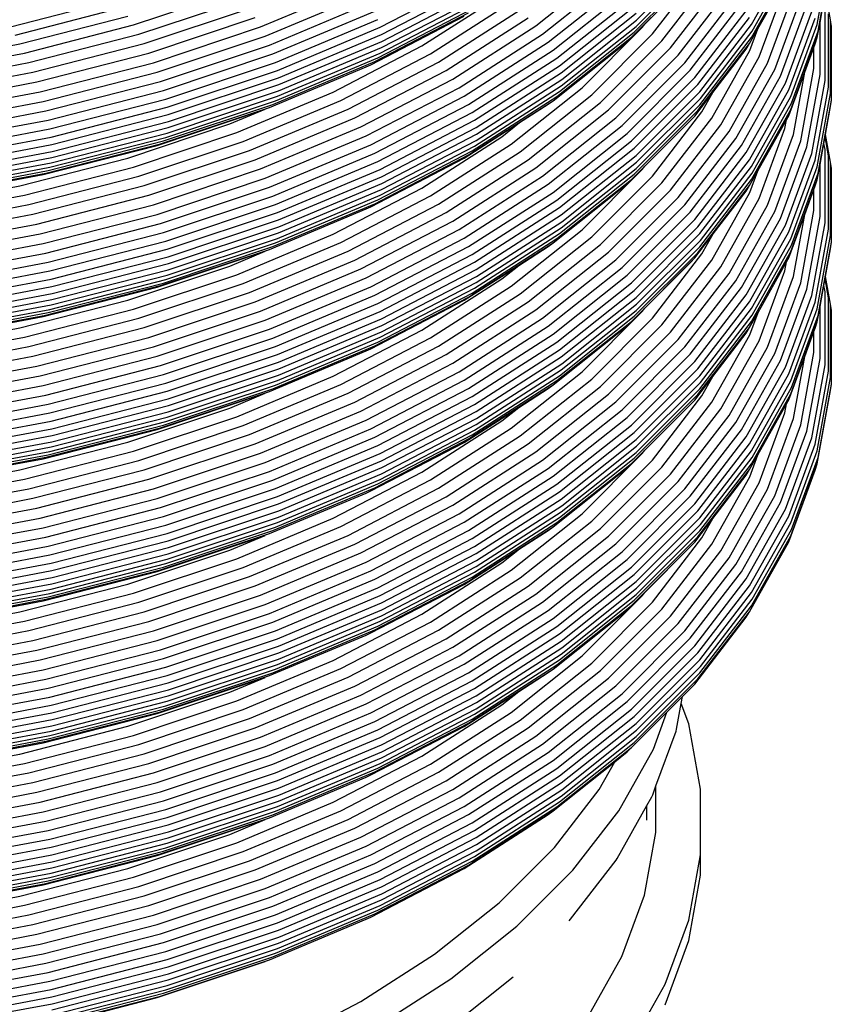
# Model space of a CAD drawing. Extents: x -19547 to -11561, y 2096 to 5601.
# Tile 31 of 168: x -19187 to -19178, y 3428 to 3439. Entities that reach past the tile are written whole.
import ezdxf

# ---------------------------------------------------------------- set-up
doc = ezdxf.new("R2010")
doc.units = 0
doc.header["$MEASUREMENT"] = 0
doc.layers.add('TANK', color=2, linetype='CONTINUOUS')
doc.layers.add('TANK-SLOPE', color=2, linetype='CONTINUOUS')

# ---------------------------------------------------------------- blocks, each defined once
blk = doc.blocks.new('A$C3406478A')
at = {"layer": 'TANK'}
for p, q in [((16.535, 105.92), (16.988, 106.724)), ((17.292, 105.919), (17.446, 106.76)), ((15.206, 105.899), (15.939, 106.632)), ((15.213, 105.971), (15.946, 106.704)), ((16.543, 105.843), (16.996, 106.648)), ((17.301, 105.843), (17.454, 106.685)), ((14.051, 105.905), (14.889, 106.571)), ((14.129, 105.81), (14.974, 106.481)), ((15.152, 105.773), (15.882, 106.502)), ((15.186, 105.833), (15.918, 106.565)), ((15.395, 105.811), (15.965, 106.551)), ((16.535, 105.77), (16.988, 106.575)), ((10.884, 105.892), (12.037, 106.376)), ((12.26, 105.888), (13.347, 106.453)), ((12.275, 105.804), (13.364, 106.37)), ((14.195, 105.716), (15.045, 106.391)), ((15.307, 105.924), (15.83, 106.448)), ((15.504, 105.731), (16.079, 106.477)), ((15.602, 105.65), (16.182, 106.402)), ((16.608, 105.871), (16.938, 106.457)), ((9.42, 105.915), (10.61, 106.311)), ((10.938, 105.786), (12.1, 106.273)), ((12.28, 105.725), (13.37, 106.292)), ((12.741, 105.673), (13.66, 106.262)), ((14.25, 105.624), (15.104, 106.303)), ((15.692, 105.566), (16.276, 106.323)), ((16.623, 105.55), (16.92, 106.355)), ((16.72, 105.477), (17.019, 106.289)), ((17.446, 105.972), (17.387, 106.291)), ((8.003, 105.895), (9.214, 106.206)), ((9.483, 105.809), (10.685, 106.209)), ((10.985, 105.682), (12.154, 106.172)), ((12.26, 105.59), (13.347, 106.155)), ((12.275, 105.654), (13.364, 106.221)), ((12.839, 105.583), (13.768, 106.179)), ((14.295, 105.534), (15.152, 106.215)), ((15.768, 105.481), (16.356, 106.243)), ((15.83, 105.394), (16.421, 106.161)), ((16.802, 105.402), (17.103, 106.218)), ((16.87, 105.325), (17.172, 106.146)), ((17.324, 105.944), (17.369, 106.188)), ((8.059, 105.799), (9.285, 106.114)), ((9.543, 105.701), (10.757, 106.105)), ((11.023, 105.582), (12.198, 106.075)), ((12.198, 105.493), (13.278, 106.054)), ((12.235, 105.537), (13.319, 106.1)), ((12.933, 105.488), (13.871, 106.089)), ((14.326, 105.446), (15.186, 106.129)), ((14.345, 105.364), (15.206, 106.049)), ((15.882, 105.31), (16.475, 106.079)), ((16.926, 105.247), (17.229, 106.071)), ((17.382, 105.274), (17.382, 106.116)), ((17.422, 105.199), (17.422, 106.044)), ((8.113, 105.698), (9.354, 106.017)), ((8.166, 105.592), (9.42, 105.915)), ((9.598, 105.591), (10.823, 105.999)), ((11.054, 105.484), (12.235, 105.979)), ((12.154, 105.457), (13.228, 106.015)), ((13.019, 105.391), (13.965, 105.998)), ((14.351, 105.286), (15.213, 105.971)), ((15.104, 105.721), (15.307, 105.924)), ((15.278, 105.886), (15.307, 105.924)), ((15.918, 105.228), (16.513, 105.999)), ((15.939, 105.147), (16.535, 105.92)), ((16.965, 105.168), (17.269, 105.994)), ((16.988, 105.091), (17.292, 105.919)), ((17.292, 105.769), (17.324, 105.944)), ((17.324, 105.345), (17.324, 105.944)), ((17.454, 105.897), (17.446, 105.972)), ((17.446, 105.125), (17.446, 105.972)), ((8.215, 105.483), (9.483, 105.809)), ((9.649, 105.48), (10.884, 105.892)), ((11.077, 105.391), (12.26, 105.888)), ((11.089, 105.307), (12.275, 105.804)), ((13.097, 105.293), (14.051, 105.905)), ((13.168, 105.193), (14.129, 105.81)), ((14.326, 105.15), (15.186, 105.833)), ((14.345, 105.215), (15.206, 105.899)), ((14.584, 105.192), (15.278, 105.886)), ((14.695, 105.111), (15.395, 105.811)), ((15.946, 105.07), (16.543, 105.843)), ((16.513, 105.702), (16.608, 105.871)), ((16.516, 105.62), (16.608, 105.871)), ((16.996, 105.015), (17.301, 105.843)), ((17.454, 105.05), (17.454, 105.897)), ((6.822, 105.455), (8.113, 105.698)), ((8.263, 105.371), (9.543, 105.701)), ((9.694, 105.371), (10.938, 105.786)), ((11.094, 105.228), (12.28, 105.725)), ((13.228, 105.096), (14.195, 105.716)), ((14.25, 105.043), (15.104, 105.721)), ((14.295, 105.092), (15.152, 105.773)), ((14.796, 105.024), (15.504, 105.731)), ((15.918, 104.93), (16.513, 105.702)), ((15.939, 104.997), (16.535, 105.77)), ((16.475, 105.637), (16.513, 105.702)), ((16.988, 104.942), (17.292, 105.769)), ((17.254, 105.655), (17.269, 105.696)), ((17.269, 105.696), (17.292, 105.769)), ((6.86, 105.347), (8.166, 105.592)), ((8.306, 105.259), (9.598, 105.591)), ((9.733, 105.265), (10.985, 105.682)), ((9.765, 105.162), (11.023, 105.582)), ((11.077, 105.094), (12.26, 105.59)), ((11.089, 105.157), (12.275, 105.654)), ((11.721, 105.142), (12.741, 105.673)), ((11.808, 105.047), (12.839, 105.583)), ((13.278, 105.001), (14.25, 105.624)), ((14.889, 104.937), (15.602, 105.65)), ((16.079, 104.844), (16.516, 105.62)), ((16.091, 105.139), (16.475, 105.637)), ((17.149, 105.37), (17.254, 105.655)), ((17.254, 105.413), (17.254, 105.655)), ((6.895, 105.235), (8.215, 105.483)), ((8.346, 105.145), (9.649, 105.48)), ((9.791, 105.063), (11.054, 105.484)), ((11.023, 105), (12.198, 105.493)), ((11.054, 105.042), (12.235, 105.537)), ((11.891, 104.946), (12.933, 105.488)), ((13.319, 104.908), (14.295, 105.534)), ((14.974, 104.848), (15.692, 105.566)), ((15.045, 104.758), (15.768, 105.481)), ((16.182, 104.767), (16.623, 105.55)), ((16.276, 104.689), (16.72, 105.477)), ((6.93, 105.121), (8.263, 105.371)), ((8.382, 105.034), (9.694, 105.371)), ((9.809, 104.969), (11.077, 105.391)), ((10.985, 104.966), (12.1, 105.432)), ((11.968, 104.845), (13.019, 105.391)), ((12.1, 105.432), (12.154, 105.457)), ((13.347, 104.818), (14.326, 105.446)), ((13.364, 104.735), (14.345, 105.364)), ((15.104, 104.668), (15.83, 105.394)), ((16.356, 104.608), (16.802, 105.402)), ((16.965, 104.87), (17.149, 105.37)), ((17.019, 104.654), (17.149, 105.37)), ((17.103, 104.583), (17.254, 105.413)), ((6.961, 105.007), (8.306, 105.259)), ((8.413, 104.925), (9.733, 105.265)), ((9.82, 104.884), (11.089, 105.307)), ((12.037, 104.743), (13.097, 105.293)), ((13.37, 104.657), (14.351, 105.286)), ((15.152, 104.58), (15.882, 105.31)), ((16.421, 104.528), (16.87, 105.325)), ((16.475, 104.446), (16.926, 105.247)), ((17.172, 104.511), (17.324, 105.345)), ((17.229, 104.436), (17.382, 105.274)), ((6.99, 104.891), (8.346, 105.145)), ((8.438, 104.821), (9.765, 105.162)), ((9.82, 104.734), (11.089, 105.157)), ((9.824, 104.805), (11.094, 105.228)), ((10.61, 104.676), (11.721, 105.142)), ((12.1, 104.638), (13.168, 105.193)), ((13.347, 104.522), (14.326, 105.15)), ((13.364, 104.586), (14.345, 105.215)), ((13.768, 104.544), (14.584, 105.192)), ((15.186, 104.496), (15.918, 105.228)), ((15.206, 104.414), (15.939, 105.147)), ((15.882, 104.867), (16.091, 105.139)), ((15.965, 104.916), (16.091, 105.139)), ((16.513, 104.365), (16.965, 105.168)), ((17.269, 104.359), (17.422, 105.199)), ((17.292, 104.284), (17.446, 105.125)), ((7.016, 104.777), (8.382, 105.034)), ((8.458, 104.72), (9.791, 105.063)), ((9.791, 104.621), (11.054, 105.042)), ((9.809, 104.671), (11.077, 105.094)), ((10.685, 104.576), (11.808, 105.047)), ((12.154, 104.537), (13.228, 105.096)), ((13.278, 104.419), (14.25, 105.043)), ((13.319, 104.466), (14.295, 105.092)), ((13.871, 104.456), (14.695, 105.111)), ((13.965, 104.363), (14.796, 105.024)), ((14.195, 105.002), (14.25, 105.043)), ((15.213, 104.336), (15.946, 105.07)), ((16.535, 104.287), (16.988, 105.091)), ((16.543, 104.21), (16.996, 105.015)), ((17.301, 104.208), (17.454, 105.05)), ((17.446, 104.976), (17.454, 105.05)), ((7.038, 104.667), (8.413, 104.925)), ((8.473, 104.625), (9.809, 104.969)), ((9.694, 104.53), (10.938, 104.945)), ((9.733, 104.549), (10.985, 104.966)), ((9.765, 104.581), (11.023, 105)), ((10.53, 104.776), (10.938, 104.945)), ((10.757, 104.47), (11.891, 104.946)), ((12.198, 104.44), (13.278, 105.001)), ((12.235, 104.344), (13.319, 104.908)), ((13.866, 104.791), (14.195, 105.002)), ((14.051, 104.27), (14.889, 104.937)), ((15.186, 104.198), (15.918, 104.93)), ((15.206, 104.264), (15.939, 104.997)), ((15.395, 104.177), (15.965, 104.916)), ((16.535, 104.137), (16.988, 104.942)), ((17.387, 104.656), (17.446, 104.976)), ((7.056, 104.562), (8.438, 104.821)), ((8.481, 104.54), (9.82, 104.884)), ((8.484, 104.46), (9.824, 104.805)), ((10.823, 104.365), (11.968, 104.845)), ((12.26, 104.253), (13.347, 104.818)), ((13.228, 104.382), (13.866, 104.791)), ((13.66, 104.627), (13.866, 104.791)), ((14.129, 104.177), (14.974, 104.848)), ((15.152, 104.138), (15.882, 104.867)), ((15.307, 104.29), (15.83, 104.813)), ((15.504, 104.098), (16.079, 104.844)), ((15.83, 104.813), (15.882, 104.867)), ((16.608, 104.236), (16.938, 104.822)), ((16.92, 104.722), (16.938, 104.822)), ((16.938, 104.822), (16.965, 104.87)), ((7.071, 104.46), (8.458, 104.72)), ((8.473, 104.328), (9.809, 104.671)), ((8.481, 104.39), (9.82, 104.734)), ((9.354, 104.384), (10.53, 104.776)), ((9.42, 104.28), (10.61, 104.676)), ((10.884, 104.259), (12.037, 104.743)), ((12.275, 104.169), (13.364, 104.735)), ((14.195, 104.083), (15.045, 104.758)), ((14.25, 103.989), (15.104, 104.668)), ((15.602, 104.015), (16.182, 104.767)), ((15.692, 103.931), (16.276, 104.689)), ((16.623, 103.917), (16.92, 104.722)), ((7.081, 104.364), (8.473, 104.625)), ((8.438, 104.24), (9.765, 104.581)), ((8.458, 104.278), (9.791, 104.621)), ((9.483, 104.176), (10.685, 104.576)), ((10.938, 104.151), (12.1, 104.638)), ((12.275, 104.02), (13.364, 104.586)), ((12.28, 104.091), (13.37, 104.657)), ((12.741, 104.038), (13.66, 104.627)), ((14.295, 103.899), (15.152, 104.58)), ((15.768, 103.846), (16.356, 104.608)), ((16.72, 103.843), (17.019, 104.654)), ((16.802, 103.767), (17.103, 104.583)), ((17.369, 104.553), (17.382, 104.629)), ((17.382, 104.629), (17.387, 104.656)), ((17.422, 104.411), (17.382, 104.629)), ((17.446, 104.337), (17.387, 104.656)), ((7.088, 104.278), (8.481, 104.54)), ((7.09, 104.199), (8.484, 104.46)), ((8.382, 104.193), (9.694, 104.53)), ((8.413, 104.21), (9.733, 104.549)), ((9.543, 104.066), (10.757, 104.47)), ((10.985, 104.047), (12.154, 104.537)), ((12.235, 103.902), (13.319, 104.466)), ((12.26, 103.957), (13.347, 104.522)), ((12.839, 103.949), (13.768, 104.544)), ((12.933, 103.855), (13.871, 104.456)), ((14.326, 103.813), (15.186, 104.496)), ((15.83, 103.761), (16.421, 104.528)), ((15.882, 103.677), (16.475, 104.446)), ((16.87, 103.69), (17.172, 104.511)), ((17.324, 104.309), (17.369, 104.553)), ((17.382, 104.481), (17.369, 104.553)), ((17.382, 103.639), (17.382, 104.481)), ((7.088, 104.128), (8.481, 104.39)), ((8.113, 104.065), (9.354, 104.384)), ((9.598, 103.956), (10.823, 104.365)), ((11.023, 103.947), (12.198, 104.44)), ((11.054, 103.849), (12.235, 104.344)), ((12.154, 103.824), (13.228, 104.382)), ((12.198, 103.858), (13.278, 104.419)), ((13.019, 103.756), (13.965, 104.363)), ((14.345, 103.729), (15.206, 104.414)), ((14.351, 103.651), (15.213, 104.336)), ((15.918, 103.593), (16.513, 104.365)), ((16.926, 103.612), (17.229, 104.436)), ((16.965, 103.533), (17.269, 104.359)), ((17.422, 103.566), (17.422, 104.411)), ((17.446, 103.491), (17.446, 104.337)), ((17.454, 104.262), (17.446, 104.337)), ((7.056, 103.98), (8.438, 104.24)), ((7.071, 104.018), (8.458, 104.278)), ((7.081, 104.067), (8.473, 104.328)), ((8.166, 103.957), (9.42, 104.28)), ((9.649, 103.847), (10.884, 104.259)), ((11.077, 103.756), (12.26, 104.253)), ((13.097, 103.659), (14.051, 104.27)), ((14.345, 103.58), (15.206, 104.264)), ((14.584, 103.557), (15.278, 104.251)), ((15.104, 104.087), (15.307, 104.29)), ((15.278, 104.251), (15.307, 104.29)), ((15.939, 103.514), (16.535, 104.287)), ((16.513, 104.067), (16.608, 104.236)), ((16.516, 103.986), (16.608, 104.236)), ((16.988, 103.456), (17.292, 104.284)), ((17.292, 104.134), (17.324, 104.309)), ((17.324, 103.71), (17.324, 104.309)), ((17.454, 103.416), (17.454, 104.262)), ((7.016, 103.937), (8.382, 104.193)), ((7.038, 103.952), (8.413, 104.21)), ((8.215, 103.85), (9.483, 104.176)), ((9.694, 103.736), (10.938, 104.151)), ((11.089, 103.672), (12.275, 104.169)), ((13.168, 103.56), (14.129, 104.177)), ((14.295, 103.457), (15.152, 104.138)), ((14.326, 103.515), (15.186, 104.198)), ((14.695, 103.476), (15.395, 104.177)), ((15.939, 103.364), (16.535, 104.137)), ((15.946, 103.436), (16.543, 104.21)), ((16.988, 103.307), (17.292, 104.134)), ((16.996, 103.38), (17.301, 104.208)), ((17.269, 104.063), (17.292, 104.134)), ((6.822, 103.822), (8.113, 104.065)), ((8.263, 103.737), (9.543, 104.066)), ((9.733, 103.63), (10.985, 104.047)), ((11.089, 103.522), (12.275, 104.02)), ((11.094, 103.593), (12.28, 104.091)), ((11.721, 103.508), (12.741, 104.038)), ((13.228, 103.463), (14.195, 104.083)), ((13.278, 103.366), (14.25, 103.989)), ((14.25, 103.408), (15.104, 104.087)), ((14.796, 103.391), (15.504, 104.098)), ((14.889, 103.302), (15.602, 104.015)), ((15.918, 103.295), (16.513, 104.067)), ((16.094, 103.51), (16.475, 104.004)), ((16.475, 104.004), (16.513, 104.067)), ((17.149, 103.736), (17.254, 104.022)), ((17.254, 104.022), (17.269, 104.063)), ((17.254, 103.78), (17.254, 104.022)), ((6.86, 103.712), (8.166, 103.957)), ((8.306, 103.624), (9.598, 103.956)), ((9.765, 103.527), (11.023, 103.947)), ((11.054, 103.407), (12.235, 103.902)), ((11.077, 103.46), (12.26, 103.957)), ((11.808, 103.412), (12.839, 103.949)), ((13.319, 103.273), (14.295, 103.899)), ((14.974, 103.213), (15.692, 103.931)), ((16.079, 103.209), (16.516, 103.986)), ((16.182, 103.134), (16.623, 103.917)), ((6.895, 103.602), (8.215, 103.85)), ((8.346, 103.512), (9.649, 103.847)), ((9.791, 103.428), (11.054, 103.849)), ((10.985, 103.333), (12.1, 103.799)), ((11.023, 103.365), (12.198, 103.858)), ((11.891, 103.313), (12.933, 103.855)), ((12.1, 103.799), (12.154, 103.824)), ((13.347, 103.185), (14.326, 103.813)), ((15.045, 103.123), (15.768, 103.846)), ((16.276, 103.054), (16.72, 103.843)), ((16.356, 102.973), (16.802, 103.767)), ((17.103, 102.95), (17.254, 103.78)), ((6.93, 103.487), (8.263, 103.737)), ((8.382, 103.399), (9.694, 103.736)), ((9.809, 103.334), (11.077, 103.756)), ((9.82, 103.249), (11.089, 103.672)), ((11.968, 103.21), (13.019, 103.756)), ((12.037, 103.108), (13.097, 103.659)), ((13.364, 103.101), (14.345, 103.729)), ((13.37, 103.022), (14.351, 103.651)), ((15.104, 103.035), (15.83, 103.761)), ((15.152, 102.947), (15.882, 103.677)), ((16.421, 102.893), (16.87, 103.69)), ((16.965, 103.237), (17.149, 103.736)), ((17.019, 103.021), (17.149, 103.736)), ((17.172, 102.876), (17.324, 103.71)), ((6.961, 103.372), (8.306, 103.624)), ((8.413, 103.29), (9.733, 103.63)), ((9.824, 103.17), (11.094, 103.593)), ((12.1, 103.005), (13.168, 103.56)), ((13.364, 102.951), (14.345, 103.58)), ((13.768, 102.909), (14.584, 103.557)), ((15.186, 102.861), (15.918, 103.593)), ((16.475, 102.811), (16.926, 103.612)), ((17.229, 102.801), (17.382, 103.639)), ((17.269, 102.726), (17.422, 103.566)), ((6.99, 103.258), (8.346, 103.512)), ((8.438, 103.186), (9.765, 103.527)), ((8.458, 103.086), (9.791, 103.428)), ((9.809, 103.038), (11.077, 103.46)), ((9.82, 103.099), (11.089, 103.522)), ((10.61, 103.042), (11.721, 103.508)), ((12.154, 102.904), (13.228, 103.463)), ((13.319, 102.831), (14.295, 103.457)), ((13.347, 102.887), (14.326, 103.515)), ((13.871, 102.821), (14.695, 103.476)), ((15.206, 102.781), (15.939, 103.514)), ((15.213, 102.703), (15.946, 103.436)), ((15.882, 103.234), (16.094, 103.51)), ((15.965, 103.281), (16.094, 103.51)), ((16.513, 102.73), (16.965, 103.533)), ((16.535, 102.652), (16.988, 103.456)), ((17.292, 102.649), (17.446, 103.491)), ((7.016, 103.143), (8.382, 103.399)), ((8.473, 102.991), (9.809, 103.334)), ((9.694, 102.897), (10.938, 103.312)), ((9.733, 102.916), (10.985, 103.333)), ((9.765, 102.946), (11.023, 103.365)), ((9.791, 102.986), (11.054, 103.407)), ((10.53, 103.141), (10.938, 103.312)), ((10.685, 102.941), (11.808, 103.412)), ((10.757, 102.837), (11.891, 103.313)), ((12.198, 102.805), (13.278, 103.366)), ((13.278, 102.785), (14.25, 103.408)), ((13.855, 103.149), (14.195, 103.367)), ((13.965, 102.73), (14.796, 103.391)), ((14.195, 103.367), (14.25, 103.408)), ((15.206, 102.631), (15.939, 103.364)), ((16.543, 102.575), (16.996, 103.38)), ((17.301, 102.574), (17.454, 103.416)), ((17.388, 103.022), (17.446, 103.341)), ((17.446, 103.341), (17.454, 103.416)), ((7.038, 103.032), (8.413, 103.29)), ((8.481, 102.905), (9.82, 103.249)), ((10.823, 102.73), (11.968, 103.21)), ((12.235, 102.709), (13.319, 103.273)), ((14.051, 102.636), (14.889, 103.302)), ((14.129, 102.542), (14.974, 103.213)), ((15.152, 102.505), (15.882, 103.234)), ((15.186, 102.564), (15.918, 103.295)), ((15.395, 102.542), (15.965, 103.281)), ((15.504, 102.463), (16.079, 103.209)), ((15.83, 103.18), (15.882, 103.234)), ((16.535, 102.502), (16.988, 103.307)), ((16.938, 103.189), (16.965, 103.237)), ((7.056, 102.927), (8.438, 103.186)), ((7.071, 102.825), (8.458, 103.086)), ((8.481, 102.755), (9.82, 103.099)), ((8.484, 102.825), (9.824, 103.17)), ((9.354, 102.749), (10.53, 103.141)), ((10.884, 102.624), (12.037, 103.108)), ((12.26, 102.62), (13.347, 103.185)), ((12.275, 102.534), (13.364, 103.101)), ((13.228, 102.747), (13.855, 103.149)), ((13.66, 102.994), (13.855, 103.149)), ((14.195, 102.448), (15.045, 103.123)), ((15.307, 102.656), (15.83, 103.18)), ((15.602, 102.382), (16.182, 103.134)), ((16.61, 102.607), (16.938, 103.189)), ((16.623, 102.282), (16.92, 103.087)), ((16.92, 103.087), (16.938, 103.189)), ((7.081, 102.73), (8.473, 102.991)), ((8.458, 102.643), (9.791, 102.986)), ((8.473, 102.695), (9.809, 103.038)), ((9.42, 102.645), (10.61, 103.042)), ((10.938, 102.518), (12.1, 103.005)), ((12.28, 102.456), (13.37, 103.022)), ((12.741, 102.405), (13.66, 102.994)), ((14.25, 102.356), (15.104, 103.035)), ((15.692, 102.296), (16.276, 103.054)), ((15.768, 102.211), (16.356, 102.973)), ((16.72, 102.209), (17.019, 103.021)), ((17.369, 102.918), (17.382, 102.994)), ((17.382, 102.994), (17.388, 103.022)), ((17.422, 102.776), (17.382, 102.994)), ((17.446, 102.704), (17.388, 103.022)), ((7.088, 102.643), (8.481, 102.905)), ((8.382, 102.56), (9.694, 102.897)), ((8.413, 102.576), (9.733, 102.916)), ((8.438, 102.605), (9.765, 102.946)), ((9.483, 102.541), (10.685, 102.941)), ((10.985, 102.414), (12.154, 102.904)), ((12.26, 102.322), (13.347, 102.887)), ((12.275, 102.385), (13.364, 102.951)), ((12.839, 102.314), (13.768, 102.909)), ((14.295, 102.266), (15.152, 102.947)), ((14.326, 102.178), (15.186, 102.861)), ((15.83, 102.126), (16.421, 102.893)), ((16.802, 102.134), (17.103, 102.95)), ((16.87, 102.056), (17.172, 102.876)), ((17.324, 102.674), (17.369, 102.918)), ((17.382, 102.846), (17.369, 102.918)), ((7.088, 102.494), (8.481, 102.755)), ((7.09, 102.564), (8.484, 102.825)), ((8.113, 102.43), (9.354, 102.749)), ((9.543, 102.433), (10.757, 102.837)), ((11.023, 102.312), (12.198, 102.805)), ((12.154, 102.189), (13.228, 102.747)), ((12.198, 102.223), (13.278, 102.785)), ((12.235, 102.267), (13.319, 102.831)), ((12.933, 102.22), (13.871, 102.821)), ((14.345, 102.096), (15.206, 102.781)), ((15.882, 102.042), (16.475, 102.811)), ((16.926, 101.977), (17.229, 102.801)), ((17.382, 102.004), (17.382, 102.846)), ((17.422, 101.931), (17.422, 102.776)), ((7.071, 102.383), (8.458, 102.643)), ((7.081, 102.434), (8.473, 102.695)), ((8.166, 102.323), (9.42, 102.645)), ((9.598, 102.321), (10.823, 102.73)), ((11.054, 102.214), (12.235, 102.709)), ((13.019, 102.123), (13.965, 102.73)), ((13.097, 102.024), (14.051, 102.636)), ((14.345, 101.947), (15.206, 102.631)), ((14.351, 102.018), (15.213, 102.703)), ((15.104, 102.453), (15.307, 102.656)), ((15.278, 102.618), (15.307, 102.656)), ((15.918, 101.958), (16.513, 102.73)), ((15.939, 101.879), (16.535, 102.652)), ((16.965, 101.9), (17.269, 102.726)), ((16.988, 101.822), (17.292, 102.649)), ((17.292, 102.499), (17.324, 102.674)), ((17.324, 102.077), (17.324, 102.674)), ((17.446, 101.858), (17.446, 102.704)), ((17.454, 102.629), (17.446, 102.704)), ((17.454, 101.782), (17.454, 102.629)), ((7.016, 102.303), (8.382, 102.56)), ((7.038, 102.319), (8.413, 102.576)), ((7.056, 102.345), (8.438, 102.605)), ((8.215, 102.215), (9.483, 102.541)), ((9.649, 102.212), (10.884, 102.624)), ((9.694, 102.103), (10.938, 102.518)), ((11.077, 102.123), (12.26, 102.62)), ((11.089, 102.037), (12.275, 102.534)), ((13.168, 101.925), (14.129, 102.542)), ((14.326, 101.88), (15.186, 102.564)), ((14.584, 101.924), (15.278, 102.618)), ((14.695, 101.841), (15.395, 102.542)), ((15.946, 101.802), (16.543, 102.575)), ((16.513, 102.434), (16.61, 102.607)), ((16.516, 102.351), (16.61, 102.607)), ((16.996, 101.745), (17.301, 102.574)), ((6.822, 102.188), (8.113, 102.43)), ((8.263, 102.104), (9.543, 102.433)), ((9.733, 101.997), (10.985, 102.414)), ((11.094, 101.958), (12.28, 102.456)), ((11.721, 101.875), (12.741, 102.405)), ((13.228, 101.828), (14.195, 102.448)), ((14.25, 101.775), (15.104, 102.453)), ((14.295, 101.824), (15.152, 102.505)), ((14.796, 101.756), (15.504, 102.463)), ((15.918, 101.662), (16.513, 102.434)), ((15.939, 101.729), (16.535, 102.502)), ((16.475, 102.369), (16.513, 102.434)), ((16.988, 101.672), (17.292, 102.499)), ((17.254, 102.387), (17.269, 102.428)), ((17.269, 102.428), (17.292, 102.499)), ((6.86, 102.078), (8.166, 102.323)), ((8.306, 101.989), (9.598, 102.321)), ((9.765, 101.892), (11.023, 102.312)), ((11.077, 101.826), (12.26, 102.322)), ((11.089, 101.887), (12.275, 102.385)), ((11.808, 101.778), (12.839, 102.314)), ((13.278, 101.733), (14.25, 102.356)), ((14.889, 101.669), (15.602, 102.382)), ((14.974, 101.578), (15.692, 102.296)), ((16.079, 101.574), (16.516, 102.351)), ((16.091, 101.871), (16.475, 102.369)), ((17.149, 102.102), (17.254, 102.387)), ((17.254, 102.145), (17.254, 102.387)), ((6.895, 101.967), (8.215, 102.215)), ((8.346, 101.877), (9.649, 102.212)), ((9.791, 101.793), (11.054, 102.214)), ((11.023, 101.73), (12.198, 102.223)), ((11.054, 101.772), (12.235, 102.267)), ((11.891, 101.678), (12.933, 102.22)), ((12.1, 102.164), (12.154, 102.189)), ((13.319, 101.64), (14.295, 102.266)), ((13.347, 101.55), (14.326, 102.178)), ((15.045, 101.488), (15.768, 102.211)), ((16.182, 101.499), (16.623, 102.282)), ((16.276, 101.421), (16.72, 102.209)), ((6.93, 101.853), (8.263, 102.104)), ((8.382, 101.766), (9.694, 102.103)), ((9.809, 101.701), (11.077, 102.123)), ((10.985, 101.698), (12.1, 102.164)), ((11.968, 101.577), (13.019, 102.123)), ((13.364, 101.468), (14.345, 102.096)), ((15.104, 101.4), (15.83, 102.126)), ((16.356, 101.34), (16.802, 102.134)), ((16.965, 101.602), (17.149, 102.102)), ((17.019, 101.386), (17.149, 102.102)), ((17.103, 101.315), (17.254, 102.145)), ((17.172, 101.243), (17.324, 102.077)), ((6.961, 101.737), (8.306, 101.989)), ((8.413, 101.657), (9.733, 101.997)), ((9.82, 101.614), (11.089, 102.037)), ((9.824, 101.535), (11.094, 101.958)), ((12.037, 101.473), (13.097, 102.024)), ((13.37, 101.389), (14.351, 102.018)), ((15.152, 101.312), (15.882, 102.042)), ((15.186, 101.226), (15.918, 101.958)), ((16.421, 101.258), (16.87, 102.056)), ((16.475, 101.176), (16.926, 101.977)), ((17.229, 101.166), (17.382, 102.004)), ((6.99, 101.623), (8.346, 101.877)), ((8.438, 101.551), (9.765, 101.892)), ((9.82, 101.464), (11.089, 101.887)), ((10.61, 101.408), (11.721, 101.875)), ((12.1, 101.37), (13.168, 101.925)), ((13.347, 101.253), (14.326, 101.88)), ((13.364, 101.318), (14.345, 101.947)), ((13.768, 101.276), (14.584, 101.924)), ((13.871, 101.186), (14.695, 101.841)), ((15.206, 101.146), (15.939, 101.879)), ((15.882, 101.6), (16.091, 101.871)), ((15.965, 101.648), (16.091, 101.871)), ((16.513, 101.097), (16.965, 101.9)), ((17.269, 101.091), (17.422, 101.931)), ((17.292, 101.016), (17.446, 101.858)), ((7.016, 101.51), (8.382, 101.766)), ((8.458, 101.451), (9.791, 101.793)), ((9.765, 101.311), (11.023, 101.73)), ((9.791, 101.351), (11.054, 101.772)), ((9.809, 101.403), (11.077, 101.826)), ((10.685, 101.307), (11.808, 101.778)), ((12.154, 101.27), (13.228, 101.828)), ((12.198, 101.172), (13.278, 101.733)), ((13.278, 101.152), (14.25, 101.775)), ((13.319, 101.198), (14.295, 101.824)), ((13.855, 101.514), (14.195, 101.733)), ((13.965, 101.095), (14.796, 101.756)), ((14.195, 101.733), (14.25, 101.775)), ((15.206, 100.996), (15.939, 101.729)), ((15.213, 101.068), (15.946, 101.802)), ((16.535, 101.017), (16.988, 101.822)), ((16.543, 100.94), (16.996, 101.745)), ((17.301, 100.94), (17.454, 101.782)), ((17.446, 101.708), (17.454, 101.782)), ((7.038, 101.399), (8.413, 101.657)), ((8.473, 101.357), (9.809, 101.701)), ((8.481, 101.27), (9.82, 101.614)), ((9.694, 101.262), (10.938, 101.677)), ((9.733, 101.281), (10.985, 101.698)), ((10.53, 101.506), (10.938, 101.677)), ((10.757, 101.202), (11.891, 101.678)), ((12.235, 101.076), (13.319, 101.64)), ((14.051, 101.003), (14.889, 101.669)), ((15.186, 100.931), (15.918, 101.662)), ((15.395, 100.909), (15.965, 101.648)), ((16.535, 100.867), (16.988, 101.672)), ((17.292, 100.866), (17.446, 101.708)), ((7.056, 101.292), (8.438, 101.551)), ((8.484, 101.19), (9.824, 101.535)), ((9.354, 101.114), (10.53, 101.506)), ((10.823, 101.097), (11.968, 101.577)), ((12.26, 100.985), (13.347, 101.55)), ((13.228, 101.112), (13.855, 101.514)), ((13.66, 101.359), (13.855, 101.514)), ((14.129, 100.907), (14.974, 101.578)), ((15.152, 100.87), (15.882, 101.6)), ((15.307, 101.022), (15.83, 101.545)), ((15.504, 100.828), (16.079, 101.574)), ((15.602, 100.747), (16.182, 101.499)), ((15.83, 101.545), (15.882, 101.6)), ((16.608, 100.969), (16.938, 101.555)), ((16.92, 101.452), (16.938, 101.555)), ((16.938, 101.555), (16.965, 101.602)), ((7.071, 101.19), (8.458, 101.451)), ((8.473, 101.06), (9.809, 101.403)), ((8.481, 101.12), (9.82, 101.464)), ((9.42, 101.012), (10.61, 101.408)), ((10.884, 100.989), (12.037, 101.473)), ((12.275, 100.901), (13.364, 101.468)), ((12.28, 100.823), (13.37, 101.389)), ((14.195, 100.813), (15.045, 101.488)), ((14.25, 100.722), (15.104, 101.4)), ((15.692, 100.663), (16.276, 101.421)), ((16.623, 100.647), (16.92, 101.452)), ((16.72, 100.575), (17.019, 101.386)), ((7.081, 101.096), (8.473, 101.357)), ((7.088, 101.008), (8.481, 101.27)), ((8.413, 100.942), (9.733, 101.281)), ((8.438, 100.97), (9.765, 101.311)), ((8.458, 101.008), (9.791, 101.351)), ((9.483, 100.906), (10.685, 101.307)), ((10.938, 100.883), (12.1, 101.37)), ((10.985, 100.779), (12.154, 101.27)), ((12.275, 100.752), (13.364, 101.318)), ((12.741, 100.77), (13.66, 101.359)), ((12.839, 100.681), (13.768, 101.276)), ((14.295, 100.631), (15.152, 101.312)), ((15.768, 100.578), (16.356, 101.34)), ((16.802, 100.499), (17.103, 101.315)), ((7.09, 100.929), (8.484, 101.19)), ((8.382, 100.925), (9.694, 101.262)), ((9.543, 100.798), (10.757, 101.202)), ((11.023, 100.679), (12.198, 101.172)), ((12.235, 100.634), (13.319, 101.198)), ((12.26, 100.687), (13.347, 101.253)), ((12.933, 100.585), (13.871, 101.186)), ((14.326, 100.543), (15.186, 101.226)), ((15.83, 100.492), (16.421, 101.258)), ((15.882, 100.407), (16.475, 101.176)), ((16.87, 100.422), (17.172, 101.243)), ((16.926, 100.343), (17.229, 101.166)), ((7.081, 100.799), (8.473, 101.06)), ((7.088, 100.859), (8.481, 101.12)), ((8.113, 100.795), (9.354, 101.114)), ((9.598, 100.688), (10.823, 101.097)), ((11.054, 100.581), (12.235, 101.076)), ((12.154, 100.554), (13.228, 101.112)), ((12.198, 100.59), (13.278, 101.152)), ((13.019, 100.488), (13.965, 101.095)), ((14.345, 100.461), (15.206, 101.146)), ((14.351, 100.383), (15.213, 101.068)), ((15.918, 100.325), (16.513, 101.097)), ((16.965, 100.265), (17.269, 101.091)), ((7.038, 100.684), (8.413, 100.942)), ((7.056, 100.711), (8.438, 100.97)), ((7.071, 100.748), (8.458, 101.008)), ((8.166, 100.69), (9.42, 101.012)), ((9.649, 100.577), (10.884, 100.989)), ((11.077, 100.489), (12.26, 100.985)), ((13.097, 100.391), (14.051, 101.003)), ((14.326, 100.247), (15.186, 100.931)), ((14.345, 100.312), (15.206, 100.996)), ((14.584, 100.289), (15.278, 100.983)), ((15.104, 100.819), (15.307, 101.022)), ((15.278, 100.983), (15.307, 101.022)), ((15.939, 100.244), (16.535, 101.017)), ((15.946, 100.167), (16.543, 100.94)), ((16.513, 100.799), (16.608, 100.969)), ((16.516, 100.718), (16.608, 100.969)), ((16.988, 100.188), (17.292, 101.016)), ((16.996, 100.112), (17.301, 100.94)), ((7.016, 100.669), (8.382, 100.925)), ((8.215, 100.58), (9.483, 100.906)), ((9.694, 100.468), (10.938, 100.883)), ((11.089, 100.404), (12.275, 100.901)), ((11.094, 100.325), (12.28, 100.823)), ((13.168, 100.291), (14.129, 100.907)), ((14.25, 100.14), (15.104, 100.819)), ((14.295, 100.189), (15.152, 100.87)), ((14.695, 100.208), (15.395, 100.909)), ((14.796, 100.121), (15.504, 100.828)), ((15.939, 100.094), (16.535, 100.867)), ((16.988, 100.039), (17.292, 100.866)), ((17.269, 100.794), (17.292, 100.866)), ((6.822, 100.553), (8.113, 100.795)), ((8.263, 100.469), (9.543, 100.798)), ((9.733, 100.362), (10.985, 100.779)), ((11.089, 100.254), (12.275, 100.752)), ((11.721, 100.24), (12.741, 100.77)), ((13.228, 100.193), (14.195, 100.813)), ((13.278, 100.098), (14.25, 100.722)), ((14.889, 100.034), (15.602, 100.747)), ((15.918, 100.027), (16.513, 100.799)), ((16.079, 99.941), (16.516, 100.718)), ((16.091, 100.236), (16.475, 100.734)), ((16.475, 100.734), (16.513, 100.799)), ((16.965, 99.967), (17.269, 100.794)), ((6.86, 100.445), (8.166, 100.69)), ((8.306, 100.356), (9.598, 100.688)), ((9.765, 100.259), (11.023, 100.679)), ((11.023, 100.097), (12.198, 100.59)), ((11.054, 100.139), (12.235, 100.634)), ((11.077, 100.191), (12.26, 100.687)), ((11.808, 100.144), (12.839, 100.681)), ((13.319, 100.005), (14.295, 100.631)), ((14.974, 99.945), (15.692, 100.663)), ((16.182, 99.864), (16.623, 100.647)), ((6.895, 100.332), (8.215, 100.58)), ((8.346, 100.242), (9.649, 100.577)), ((9.791, 100.16), (11.054, 100.581)), ((9.809, 100.066), (11.077, 100.489)), ((10.985, 100.063), (12.1, 100.53)), ((11.891, 100.043), (12.933, 100.585)), ((11.968, 99.942), (13.019, 100.488)), ((12.1, 100.53), (12.154, 100.554)), ((13.347, 99.915), (14.326, 100.543)), ((15.045, 99.855), (15.768, 100.578)), ((15.104, 99.765), (15.83, 100.492)), ((16.276, 99.786), (16.72, 100.575)), ((16.356, 99.706), (16.802, 100.499)), ((6.93, 100.219), (8.263, 100.469)), ((8.382, 100.131), (9.694, 100.468)), ((9.82, 99.981), (11.089, 100.404)), ((12.037, 99.84), (13.097, 100.391)), ((13.364, 99.833), (14.345, 100.461)), ((13.37, 99.754), (14.351, 100.383)), ((15.152, 99.677), (15.882, 100.407)), ((16.421, 99.625), (16.87, 100.422)), ((6.961, 100.104), (8.306, 100.356)), ((8.413, 100.022), (9.733, 100.362)), ((8.438, 99.918), (9.765, 100.259)), ((9.82, 99.831), (11.089, 100.254)), ((9.824, 99.902), (11.094, 100.325)), ((12.1, 99.736), (13.168, 100.291)), ((13.364, 99.683), (14.345, 100.312)), ((13.768, 99.641), (14.584, 100.289)), ((15.186, 99.593), (15.918, 100.325)), ((16.475, 99.541), (16.926, 100.343)), ((16.513, 99.462), (16.965, 100.265)), ((6.99, 99.988), (8.346, 100.242)), ((8.458, 99.818), (9.791, 100.16)), ((9.791, 99.718), (11.054, 100.139)), ((9.809, 99.768), (11.077, 100.191)), ((10.61, 99.774), (11.721, 100.24)), ((10.685, 99.673), (11.808, 100.144)), ((12.154, 99.635), (13.228, 100.193)), ((13.278, 99.517), (14.25, 100.14)), ((13.319, 99.563), (14.295, 100.189)), ((13.347, 99.619), (14.326, 100.247)), ((13.871, 99.553), (14.695, 100.208)), ((14.195, 100.099), (14.25, 100.14)), ((15.206, 99.511), (15.939, 100.244)), ((15.213, 99.434), (15.946, 100.167)), ((15.882, 99.965), (16.091, 100.236)), ((15.965, 100.013), (16.091, 100.236)), ((16.535, 99.384), (16.988, 100.188)), ((7.016, 99.875), (8.382, 100.131)), ((8.473, 99.723), (9.809, 100.066)), ((9.694, 99.627), (10.938, 100.042)), ((9.733, 99.646), (10.985, 100.063)), ((9.765, 99.678), (11.023, 100.097)), ((10.53, 99.873), (10.938, 100.042)), ((10.757, 99.568), (11.891, 100.043)), ((12.198, 99.537), (13.278, 100.098)), ((13.866, 99.888), (14.195, 100.099)), ((13.965, 99.46), (14.796, 100.121)), ((14.051, 99.368), (14.889, 100.034)), ((15.186, 99.296), (15.918, 100.027)), ((15.206, 99.361), (15.939, 100.094)), ((16.535, 99.234), (16.988, 100.039)), ((16.543, 99.307), (16.996, 100.112)), ((7.038, 99.764), (8.413, 100.022)), ((7.056, 99.659), (8.438, 99.918)), ((8.481, 99.637), (9.82, 99.981)), ((10.823, 99.462), (11.968, 99.942)), ((12.235, 99.441), (13.319, 100.005)), ((12.26, 99.35), (13.347, 99.915)), ((14.129, 99.274), (14.974, 99.945)), ((15.152, 99.235), (15.882, 99.965)), ((15.307, 99.387), (15.83, 99.91)), ((15.395, 99.274), (15.965, 100.013)), ((15.504, 99.195), (16.079, 99.941)), ((15.83, 99.91), (15.882, 99.965)), ((16.513, 99.164), (16.965, 99.967)), ((7.071, 99.557), (8.458, 99.818)), ((8.481, 99.487), (9.82, 99.831)), ((8.484, 99.557), (9.824, 99.902)), ((9.354, 99.481), (10.53, 99.873)), ((10.884, 99.356), (12.037, 99.84)), ((12.275, 99.267), (13.364, 99.833)), ((13.228, 99.479), (13.866, 99.888)), ((13.66, 99.725), (13.866, 99.888)), ((14.195, 99.18), (15.045, 99.855)), ((15.602, 99.112), (16.182, 99.864)), ((7.081, 99.462), (8.473, 99.723)), ((8.458, 99.375), (9.791, 99.718)), ((8.473, 99.425), (9.809, 99.768)), ((9.42, 99.377), (10.61, 99.774)), ((10.938, 99.248), (12.1, 99.736)), ((12.28, 99.188), (13.37, 99.754)), ((12.741, 99.135), (13.66, 99.725)), ((14.25, 99.087), (15.104, 99.765)), ((15.692, 99.028), (16.276, 99.786)), ((15.768, 98.943), (16.356, 99.706)), ((7.088, 99.375), (8.481, 99.637)), ((8.382, 99.29), (9.694, 99.627)), ((8.413, 99.307), (9.733, 99.646)), ((8.438, 99.337), (9.765, 99.678)), ((9.483, 99.273), (10.685, 99.673)), ((10.985, 99.144), (12.154, 99.635)), ((12.26, 99.054), (13.347, 99.619)), ((12.275, 99.117), (13.364, 99.683)), ((12.839, 99.046), (13.768, 99.641)), ((14.295, 98.996), (15.152, 99.677)), ((14.326, 98.91), (15.186, 99.593)), ((15.83, 98.859), (16.421, 99.625)), ((7.088, 99.226), (8.481, 99.487)), ((7.09, 99.296), (8.484, 99.557)), ((8.113, 99.162), (9.354, 99.481)), ((9.543, 99.163), (10.757, 99.568)), ((9.598, 99.053), (10.823, 99.462)), ((11.023, 99.044), (12.198, 99.537)), ((12.154, 98.921), (13.228, 99.479)), ((12.198, 98.955), (13.278, 99.517)), ((12.235, 98.999), (13.319, 99.563)), ((12.933, 98.952), (13.871, 99.553)), ((13.019, 98.853), (13.965, 99.46)), ((14.345, 98.827), (15.206, 99.511)), ((15.882, 98.772), (16.475, 99.541)), ((15.918, 98.69), (16.513, 99.462)), ((7.071, 99.115), (8.458, 99.375)), ((7.081, 99.164), (8.473, 99.425)), ((8.166, 99.055), (9.42, 99.377)), ((9.649, 98.944), (10.884, 99.356)), ((11.054, 98.946), (12.235, 99.441)), ((11.077, 98.854), (12.26, 99.35)), ((13.097, 98.756), (14.051, 99.368)), ((14.345, 98.677), (15.206, 99.361)), ((14.351, 98.749), (15.213, 99.434)), ((14.584, 98.655), (15.278, 99.348)), ((15.104, 99.184), (15.307, 99.387)), ((15.278, 99.348), (15.307, 99.387)), ((15.939, 98.611), (16.535, 99.384)), ((7.016, 99.034), (8.382, 99.29)), ((7.038, 99.049), (8.413, 99.307)), ((7.056, 99.078), (8.438, 99.337)), ((8.215, 98.947), (9.483, 99.273)), ((9.694, 98.833), (10.938, 99.248)), ((11.089, 98.769), (12.275, 99.267)), ((13.168, 98.657), (14.129, 99.274)), ((14.295, 98.554), (15.152, 99.235)), ((14.326, 98.612), (15.186, 99.296)), ((14.695, 98.573), (15.395, 99.274)), ((15.939, 98.461), (16.535, 99.234)), ((15.946, 98.534), (16.543, 99.307)), ((6.822, 98.92), (8.113, 99.162)), ((8.263, 98.834), (9.543, 99.163)), ((9.733, 98.727), (10.985, 99.144)), ((11.094, 98.69), (12.28, 99.188)), ((11.721, 98.605), (12.741, 99.135)), ((13.228, 98.56), (14.195, 99.18)), ((14.25, 98.505), (15.104, 99.184)), ((14.796, 98.488), (15.504, 99.195)), ((15.918, 98.392), (16.513, 99.164)), ((16.475, 99.101), (16.513, 99.164)), ((6.86, 98.81), (8.166, 99.055)), ((8.306, 98.721), (9.598, 99.053)), ((9.765, 98.625), (11.023, 99.044)), ((11.077, 98.558), (12.26, 99.054)), ((11.089, 98.619), (12.275, 99.117)), ((11.808, 98.51), (12.839, 99.046)), ((13.278, 98.463), (14.25, 99.087)), ((14.889, 98.399), (15.602, 99.112)), ((14.974, 98.31), (15.692, 99.028)), ((15.882, 98.332), (16.475, 99.101)), ((6.895, 98.699), (8.215, 98.947)), ((8.346, 98.609), (9.649, 98.944)), ((9.791, 98.525), (11.054, 98.946)), ((10.985, 98.43), (12.1, 98.896)), ((11.023, 98.462), (12.198, 98.955)), ((11.054, 98.504), (12.235, 98.999)), ((11.891, 98.41), (12.933, 98.952)), ((12.1, 98.896), (12.154, 98.921)), ((13.319, 98.37), (14.295, 98.996)), ((13.347, 98.282), (14.326, 98.91)), ((15.045, 98.22), (15.768, 98.943)), ((6.93, 98.584), (8.263, 98.834)), ((8.382, 98.496), (9.694, 98.833)), ((9.809, 98.431), (11.077, 98.854)), ((11.968, 98.307), (13.019, 98.853)), ((13.364, 98.198), (14.345, 98.827)), ((15.104, 98.132), (15.83, 98.859)), ((6.961, 98.469), (8.306, 98.721)), ((8.413, 98.387), (9.733, 98.727)), ((9.82, 98.346), (11.089, 98.769)), ((9.824, 98.267), (11.094, 98.69)), ((12.037, 98.205), (13.097, 98.756)), ((13.364, 98.048), (14.345, 98.677)), ((13.37, 98.119), (14.351, 98.749)), ((15.152, 98.043), (15.882, 98.772)), ((15.186, 97.959), (15.918, 98.69)), ((6.99, 98.355), (8.346, 98.609)), ((8.438, 98.283), (9.765, 98.625)), ((9.809, 98.135), (11.077, 98.558)), ((9.82, 98.196), (11.089, 98.619)), ((10.61, 98.139), (11.721, 98.605)), ((12.1, 98.103), (13.168, 98.657)), ((12.154, 98.002), (13.228, 98.56)), ((13.319, 97.928), (14.295, 98.554)), ((13.347, 97.985), (14.326, 98.612)), ((13.768, 98.006), (14.584, 98.655)), ((13.871, 97.918), (14.695, 98.573)), ((15.206, 97.878), (15.939, 98.611)), ((7.016, 98.24), (8.382, 98.496)), ((8.458, 98.183), (9.791, 98.525)), ((9.765, 98.043), (11.023, 98.462)), ((9.791, 98.083), (11.054, 98.504)), ((10.685, 98.039), (11.808, 98.51)), ((12.198, 97.902), (13.278, 98.463)), ((13.278, 97.882), (14.25, 98.505)), ((13.855, 98.246), (14.195, 98.465)), ((13.965, 97.827), (14.796, 98.488)), ((14.195, 98.465), (14.25, 98.505)), ((15.206, 97.728), (15.939, 98.461)), ((15.213, 97.8), (15.946, 98.534)), ((7.038, 98.13), (8.413, 98.387)), ((8.473, 98.088), (9.809, 98.431)), ((8.481, 98.002), (9.82, 98.346)), ((9.694, 97.994), (10.938, 98.409)), ((9.733, 98.013), (10.985, 98.43)), ((10.53, 98.238), (10.938, 98.409)), ((10.757, 97.935), (11.891, 98.41)), ((12.235, 97.807), (13.319, 98.37)), ((14.051, 97.733), (14.889, 98.399)), ((15.152, 97.602), (15.882, 98.332)), ((15.186, 97.661), (15.918, 98.392)), ((15.83, 98.277), (15.882, 98.332)), ((7.056, 98.024), (8.438, 98.283)), ((8.484, 97.923), (9.824, 98.267)), ((9.354, 97.846), (10.53, 98.238)), ((10.823, 97.827), (11.968, 98.307)), ((12.26, 97.717), (13.347, 98.282)), ((13.228, 97.844), (13.855, 98.246)), ((13.66, 98.092), (13.855, 98.246)), ((14.129, 97.639), (14.974, 98.31)), ((14.195, 97.545), (15.045, 98.22)), ((15.741, 98.188), (15.83, 98.277)), ((7.071, 97.922), (8.458, 98.183)), ((8.473, 97.792), (9.809, 98.135)), ((8.481, 97.852), (9.82, 98.196)), ((9.42, 97.742), (10.61, 98.139)), ((10.884, 97.721), (12.037, 98.205)), ((10.938, 97.615), (12.1, 98.103)), ((12.275, 97.632), (13.364, 98.198)), ((12.28, 97.553), (13.37, 98.119)), ((14.25, 97.454), (15.104, 98.132)), ((15.562, 98.008), (15.741, 98.188)), ((15.673, 97.813), (15.726, 98.107)), ((15.726, 98.107), (15.741, 98.188)), ((15.812, 97.875), (15.726, 98.107)), ((7.081, 97.827), (8.473, 98.088)), ((7.088, 97.741), (8.481, 98.002)), ((8.382, 97.657), (9.694, 97.994)), ((8.413, 97.674), (9.733, 98.013)), ((8.438, 97.702), (9.765, 98.043)), ((8.458, 97.74), (9.791, 98.083)), ((9.483, 97.638), (10.685, 98.039)), ((10.985, 97.511), (12.154, 98.002)), ((12.26, 97.419), (13.347, 97.985)), ((12.275, 97.482), (13.364, 98.048)), ((12.741, 97.502), (13.66, 98.092)), ((12.839, 97.411), (13.768, 98.006)), ((14.295, 97.361), (15.152, 98.043)), ((15.104, 97.551), (15.562, 98.008)), ((15.406, 97.585), (15.562, 98.008)), ((7.09, 97.661), (8.484, 97.923)), ((9.543, 97.53), (10.757, 97.935)), ((11.023, 97.409), (12.198, 97.902)), ((12.198, 97.321), (13.278, 97.882)), ((12.235, 97.364), (13.319, 97.928)), ((12.933, 97.317), (13.871, 97.918)), ((14.326, 97.275), (15.186, 97.959)), ((14.345, 97.194), (15.206, 97.878)), ((15.949, 97.124), (15.812, 97.875)), ((7.081, 97.531), (8.473, 97.792)), ((7.088, 97.591), (8.481, 97.852)), ((8.113, 97.527), (9.354, 97.846)), ((9.598, 97.419), (10.823, 97.827)), ((11.054, 97.312), (12.235, 97.807)), ((12.154, 97.286), (13.228, 97.844)), ((13.019, 97.22), (13.965, 97.827)), ((14.351, 97.116), (15.213, 97.8)), ((15.435, 97.16), (15.667, 97.789)), ((15.667, 97.789), (15.673, 97.813)), ((7.016, 97.401), (8.382, 97.657)), ((7.038, 97.416), (8.413, 97.674)), ((7.056, 97.443), (8.438, 97.702)), ((7.071, 97.48), (8.458, 97.74)), ((8.166, 97.42), (9.42, 97.742)), ((9.649, 97.309), (10.884, 97.721)), ((11.077, 97.221), (12.26, 97.717)), ((13.097, 97.121), (14.051, 97.733)), ((14.326, 96.977), (15.186, 97.661)), ((14.345, 97.044), (15.206, 97.728)), ((8.215, 97.312), (9.483, 97.638)), ((9.694, 97.2), (10.938, 97.615)), ((11.089, 97.134), (12.275, 97.632)), ((11.094, 97.055), (12.28, 97.553)), ((13.168, 97.023), (14.129, 97.639)), ((13.228, 96.925), (14.195, 97.545)), ((14.295, 96.921), (15.152, 97.602)), ((14.961, 97.437), (15.104, 97.551)), ((15.006, 96.874), (15.406, 97.585)), ((6.822, 97.285), (8.113, 97.527)), ((6.86, 97.175), (8.166, 97.42)), ((8.263, 97.201), (9.543, 97.53)), ((8.306, 97.087), (9.598, 97.419)), ((9.733, 97.094), (10.985, 97.511)), ((11.077, 96.923), (12.26, 97.419)), ((11.089, 96.985), (12.275, 97.482)), ((11.721, 96.972), (12.741, 97.502)), ((13.278, 96.83), (14.25, 97.454)), ((14.25, 96.872), (14.961, 97.437)), ((14.783, 97.12), (14.961, 97.437)), ((6.895, 97.064), (8.215, 97.312)), ((8.346, 96.975), (9.649, 97.309)), ((9.765, 96.99), (11.023, 97.409)), ((9.791, 96.89), (11.054, 97.312)), ((11.023, 96.828), (12.198, 97.321)), ((11.054, 96.869), (12.235, 97.364)), ((11.808, 96.875), (12.839, 97.411)), ((11.891, 96.775), (12.933, 97.317)), ((13.319, 96.735), (14.295, 97.361)), ((6.93, 96.951), (8.263, 97.201)), ((8.382, 96.863), (9.694, 97.2)), ((9.809, 96.798), (11.077, 97.221)), ((10.985, 96.795), (12.1, 97.262)), ((11.968, 96.674), (13.019, 97.22)), ((12.1, 97.262), (12.154, 97.286)), ((13.347, 96.647), (14.326, 97.275)), ((13.364, 96.565), (14.345, 97.194)), ((6.961, 96.834), (8.306, 97.087)), ((8.413, 96.754), (9.733, 97.094)), ((9.82, 96.711), (11.089, 97.134)), ((12.037, 96.57), (13.097, 97.121)), ((13.37, 96.486), (14.351, 97.116)), ((14.267, 96.451), (14.783, 97.12)), ((15.398, 97.059), (15.435, 97.16)), ((15.435, 96.626), (15.435, 97.16)), ((15.949, 96.368), (15.949, 97.124)), ((6.99, 96.72), (8.346, 96.975)), ((8.438, 96.649), (9.765, 96.99)), ((9.82, 96.562), (11.089, 96.985)), ((9.824, 96.632), (11.094, 97.055)), ((10.61, 96.506), (11.721, 96.972)), ((12.1, 96.468), (13.168, 97.023)), ((13.347, 96.35), (14.326, 96.977)), ((13.364, 96.415), (14.345, 97.044)), ((15.331, 96.934), (15.388, 97.036)), ((15.388, 97.036), (15.398, 97.059)), ((7.016, 96.607), (8.382, 96.863)), ((8.458, 96.548), (9.791, 96.89)), ((9.791, 96.448), (11.054, 96.869)), ((9.809, 96.501), (11.077, 96.923)), ((10.685, 96.404), (11.808, 96.875)), ((12.154, 96.367), (13.228, 96.925)), ((13.278, 96.249), (14.25, 96.872)), ((13.319, 96.295), (14.295, 96.921)), ((14.195, 96.83), (14.25, 96.872)), ((14.48, 96.192), (15.006, 96.874)), ((14.989, 96.326), (15.331, 96.934)), ((15.331, 96.766), (15.331, 96.934)), ((7.038, 96.497), (8.413, 96.754)), ((8.473, 96.455), (9.809, 96.798)), ((9.694, 96.359), (10.938, 96.774)), ((9.733, 96.378), (10.985, 96.795)), ((9.765, 96.408), (11.023, 96.828)), ((10.53, 96.603), (10.938, 96.774)), ((10.757, 96.3), (11.891, 96.775)), ((12.198, 96.269), (13.278, 96.83)), ((13.228, 96.21), (14.195, 96.83)), ((7.056, 96.389), (8.438, 96.649)), ((8.481, 96.367), (9.82, 96.711)), ((8.484, 96.288), (9.824, 96.632)), ((10.823, 96.194), (11.968, 96.674)), ((12.235, 96.172), (13.319, 96.735)), ((12.26, 96.082), (13.347, 96.647)), ((15.304, 95.905), (15.435, 96.626)), ((7.071, 96.288), (8.458, 96.548)), ((8.481, 96.217), (9.82, 96.562)), ((9.354, 96.211), (10.53, 96.603)), ((10.884, 96.086), (12.037, 96.57)), ((12.275, 95.999), (13.364, 96.565)), ((7.081, 96.194), (8.473, 96.455)), ((8.438, 96.067), (9.765, 96.408)), ((8.458, 96.106), (9.791, 96.448)), ((8.473, 96.157), (9.809, 96.501)), ((9.42, 96.109), (10.61, 96.506)), ((9.483, 96.003), (10.685, 96.404)), ((10.938, 95.98), (12.1, 96.468)), ((12.275, 95.849), (13.364, 96.415)), ((12.28, 95.92), (13.37, 96.486)), ((13.632, 95.816), (14.267, 96.451)), ((7.088, 96.106), (8.481, 96.367)), ((7.09, 96.026), (8.484, 96.288)), ((8.382, 96.022), (9.694, 96.359)), ((8.413, 96.039), (9.733, 96.378)), ((9.543, 95.895), (10.757, 96.3)), ((10.985, 95.876), (12.154, 96.367)), ((12.235, 95.731), (13.319, 96.295)), ((12.26, 95.785), (13.347, 96.35)), ((14.451, 95.626), (14.976, 96.306)), ((14.976, 96.306), (14.989, 96.326)), ((15.812, 95.617), (15.949, 96.368)), ((15.949, 96.133), (15.949, 96.368)), ((7.088, 95.956), (8.481, 96.217)), ((8.113, 95.892), (9.354, 96.211)), ((9.598, 95.786), (10.823, 96.194)), ((11.023, 95.776), (12.198, 96.269)), ((12.154, 95.651), (13.228, 96.21)), ((12.198, 95.687), (13.278, 96.249)), ((13.833, 95.545), (14.48, 96.192)), ((7.056, 95.808), (8.438, 96.067)), ((7.071, 95.845), (8.458, 96.106)), ((7.081, 95.896), (8.473, 96.157)), ((8.166, 95.787), (9.42, 96.109)), ((9.649, 95.675), (10.884, 96.086)), ((11.054, 95.677), (12.235, 96.172)), ((11.077, 95.586), (12.26, 96.082)), ((15.812, 95.382), (15.949, 96.133)), ((7.016, 95.766), (8.382, 96.022)), ((7.038, 95.781), (8.413, 96.039)), ((8.215, 95.677), (9.483, 96.003)), ((9.694, 95.566), (10.938, 95.98)), ((11.089, 95.501), (12.275, 95.999)), ((6.822, 95.65), (8.113, 95.892)), ((8.263, 95.566), (9.543, 95.895)), ((9.733, 95.459), (10.985, 95.876)), ((11.089, 95.352), (12.275, 95.849)), ((11.094, 95.422), (12.28, 95.92)), ((15.043, 95.196), (15.304, 95.905)), ((6.86, 95.542), (8.166, 95.787)), ((8.306, 95.453), (9.598, 95.786)), ((9.765, 95.357), (11.023, 95.776)), ((11.054, 95.236), (12.235, 95.731)), ((11.077, 95.288), (12.26, 95.785)), ((12.886, 95.224), (13.632, 95.816)), ((6.895, 95.43), (8.215, 95.677)), ((8.346, 95.34), (9.649, 95.675)), ((9.791, 95.256), (11.054, 95.677)), ((10.985, 95.161), (12.1, 95.627)), ((11.023, 95.194), (12.198, 95.687)), ((12.1, 95.627), (12.154, 95.651)), ((14.436, 95.609), (14.451, 95.626)), ((15.54, 94.878), (15.812, 95.617)), ((6.93, 95.316), (8.263, 95.566)), ((8.382, 95.228), (9.694, 95.566)), ((9.809, 95.163), (11.077, 95.586)), ((9.82, 95.078), (11.089, 95.501)), ((13.072, 94.94), (13.833, 95.545)), ((6.961, 95.201), (8.306, 95.453)), ((8.413, 95.12), (9.733, 95.459)), ((9.824, 94.999), (11.094, 95.422)), ((15.54, 94.643), (15.812, 95.382)), ((6.99, 95.085), (8.346, 95.34)), ((8.438, 95.015), (9.765, 95.357)), ((9.809, 94.866), (11.077, 95.288)), ((9.82, 94.928), (11.089, 95.352)), ((7.016, 94.972), (8.382, 95.228)), ((8.458, 94.913), (9.791, 95.256)), ((8.473, 94.82), (9.809, 95.163)), ((9.733, 94.743), (10.985, 95.161)), ((9.765, 94.775), (11.023, 95.194)), ((9.791, 94.815), (11.054, 95.236)), ((12.037, 94.679), (12.886, 95.224)), ((14.656, 94.507), (15.043, 95.196)), ((7.038, 94.862), (8.413, 95.12)), ((8.481, 94.734), (9.82, 95.078)), ((9.694, 94.725), (10.938, 95.139)), ((7.056, 94.756), (8.438, 95.015)), ((8.481, 94.584), (9.82, 94.928)), ((8.484, 94.655), (9.824, 94.999)), ((12.206, 94.385), (13.072, 94.94)), ((13.034, 94.362), (13.791, 94.964)), ((7.071, 94.653), (8.458, 94.913)), ((7.081, 94.559), (8.473, 94.82)), ((8.458, 94.473), (9.791, 94.815)), ((8.473, 94.522), (9.809, 94.866)), ((15.135, 94.159), (15.54, 94.878)), ((7.088, 94.473), (8.481, 94.734)), ((8.382, 94.387), (9.694, 94.725)), ((8.413, 94.404), (9.733, 94.743)), ((8.438, 94.434), (9.765, 94.775)), ((7.09, 94.393), (8.484, 94.655)), ((11.094, 94.189), (12.037, 94.679))]:
    blk.add_line(p, q, dxfattribs=at)

msp = doc.modelspace()

# ---------------------------------------------------------------- block references
at = {"layer": 'TANK-SLOPE'}
msp.add_blockref('A$C3406478A', (-19195.052, 3333.201, 0), dxfattribs=at)

doc.saveas('drawing.dxf')
